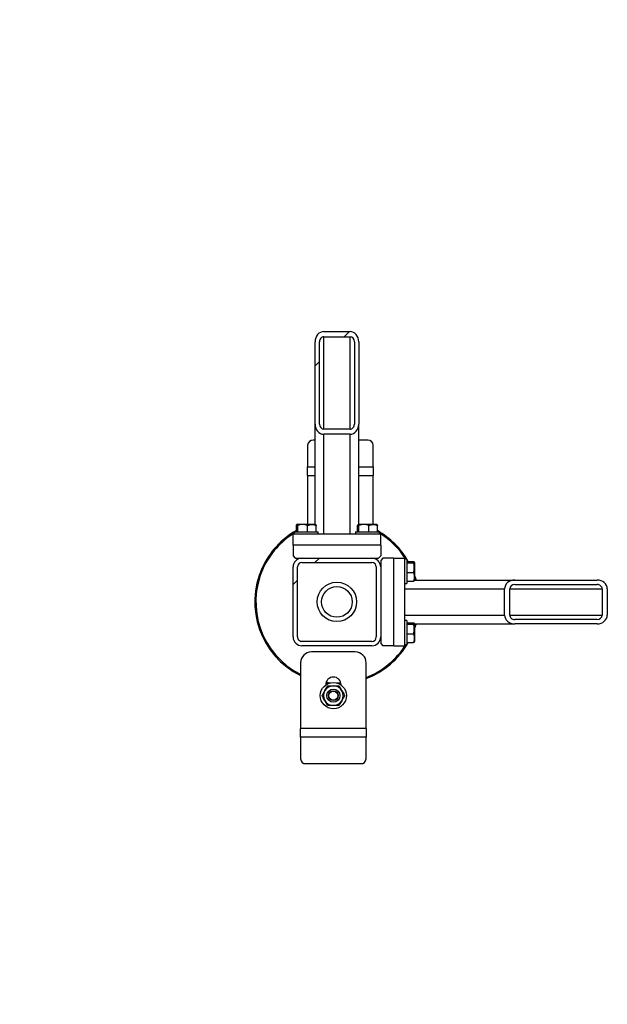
# Model space of a CAD drawing. Header units: millimetres. Extents: x 5 to 589, y 5 to 415.
# Tile 99 of 120: x 468 to 481, y 195 to 217. Entities that reach past the tile are written whole.
import ezdxf

# ---------------------------------------------------------------- set-up
doc = ezdxf.new("R2010")
doc.units = ezdxf.units.MM
doc.layers.add('COTES', color=1, linetype='Continuous')
doc.layers.add('TRAIT-FINS', color=9, linetype='Continuous')
doc.layers.add('TRAIT-FORT', color=4, linetype='Continuous', lineweight=25)
doc.styles.add('SLDTEXTSTYLE0', font='TXT', dxfattribs={"width": 0.75})
doc.dimstyles.new('SLDDIMSTYLE0', dxfattribs={"dimtxt": 3, "dimasz": 2, "dimexe": 0, "dimexo": 0.0625, "dimgap": 0.75, "dimtad": 1, "dimdec": 0, "dimlfac": 40, "dimrnd": 1e-09, "dimzin": 12, "dimdsep": 46, "dimtxsty": 'SLDTEXTSTYLE0', "dimsah": 1, "dimcen": 0.09, "dimadec": 0, "dimazin": 3, "dimtfac": 1, "dimtdec": 0, "dimtofl": 0, "dimtmove": 0, "dimatfit": 3, "dimfxl": 1, "dimfrac": 2, "dimtolj": 1, "dimtzin": 12, "dimarcsym": 0})
pattern_1 = [(45, (0, 0), (-2.245064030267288, 2.245064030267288), [])]

# ---------------------------------------------------------------- blocks, each defined once
blk = doc.blocks.new('_D_6')
at = {"layer": 'COTES', "color": 1, "transparency": 16777216}
for p, q in [((448.4747258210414, 269.0167979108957), (411.9218365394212, 269.0167979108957)), ((412.9218365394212, 170.5167979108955), (412.9218365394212, 269.0167979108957)), ((472.2247258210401, 170.5167979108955), (411.9218365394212, 170.5167979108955))]:
    blk.add_line(p, q, dxfattribs=at)
for points in [[(412.9218365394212, 269.0167979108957), (412.4218365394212, 267.0167979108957), (413.4218365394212, 267.0167979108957)], [(412.9218365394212, 170.5167979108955), (413.4218365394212, 172.5167979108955), (412.4218365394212, 172.5167979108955)]]:
    blk.add_solid(points, dxfattribs=at)
at = {"layer": 'COTES', "color": 1, "transparency": 16777216, "insert": (409.0546332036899, 215.3334645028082), "char_height": 3, "attachment_point": 1, "rotation": 90, "style": 'SLDTEXTSTYLE0'}
blk.add_mtext('3940', dxfattribs=at)

msp = doc.modelspace()

# ---------------------------------------------------------------- hatches: boundary and pattern name
at = {"layer": 'TRAIT-FINS'}
h = msp.add_hatch(dxfattribs=at)
h.set_pattern_fill('ANSI31', color=9, angle=2.8e-322, style=0)
h.set_pattern_definition(pattern_1)
edge = h.paths.add_edge_path(flags=0)
edge.add_line((475.3247258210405, 208.0814417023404), (475.3247258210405, 209.9587960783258))
edge.add_ellipse((475.1247258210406, 209.9587960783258), major_axis=(-8.042922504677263e-16, 0.2346692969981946), ratio=0.8522631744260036, start_angle=270.0000000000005, end_angle=360)
edge.add_line((475.1247258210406, 210.1934653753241), (474.5247258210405, 210.1934653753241))
edge.add_ellipse((474.5247258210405, 209.9587960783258), major_axis=(-8.042922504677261e-16, 0.2346692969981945), ratio=0.8522631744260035, start_angle=360, end_angle=450.0000000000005)
edge.add_line((474.3247258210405, 209.9587960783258), (474.3247258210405, 208.0814417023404))
edge.add_ellipse((474.5247258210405, 208.0814417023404), major_axis=(-8.042922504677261e-16, 0.2346692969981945), ratio=0.8522631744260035, start_angle=89.99999999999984, end_angle=179.9999999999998)
edge.add_line((474.5247258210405, 207.8467724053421), (475.1247258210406, 207.8467724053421))
edge.add_ellipse((475.1247258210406, 208.0814417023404), major_axis=(-8.042922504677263e-16, 0.2346692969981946), ratio=0.8522631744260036, start_angle=179.9999999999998, end_angle=270.0000000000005)
edge = h.paths.add_edge_path(flags=0)
edge.add_line((475.2247258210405, 209.9587960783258), (475.2247258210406, 208.0814417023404))
edge.add_ellipse((475.1247258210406, 208.0814417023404), major_axis=(-4.021461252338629e-16, 0.1173346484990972), ratio=0.8522631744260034, start_angle=179.9999999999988, end_angle=269.99999999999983, ccw=False)
edge.add_line((475.1247258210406, 207.9641070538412), (474.5247258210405, 207.9641070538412))
edge.add_ellipse((474.5247258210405, 208.0814417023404), major_axis=(-4.021461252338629e-16, 0.1173346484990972), ratio=0.8522631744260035, start_angle=89.99999999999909, end_angle=179.9999999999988, ccw=False)
edge.add_line((474.4247258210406, 208.0814417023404), (474.4247258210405, 209.9587960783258))
edge.add_ellipse((474.5247258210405, 209.9587960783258), major_axis=(-4.021461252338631e-16, 0.1173346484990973), ratio=0.8522631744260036, start_angle=0, end_angle=89.99999999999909, ccw=False)
edge.add_line((474.5247258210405, 210.0761307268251), (475.1247258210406, 210.0761307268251))
edge.add_ellipse((475.1247258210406, 209.9587960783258), major_axis=(-4.021461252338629e-16, 0.1173346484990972), ratio=0.8522631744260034, start_angle=269.99999999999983, end_angle=360, ccw=False)
h = msp.add_hatch(dxfattribs=at)
h.set_pattern_fill('ANSI31', color=9, angle=2.8e-322, style=0)
h.set_pattern_definition(pattern_1)
edge = h.paths.add_edge_path(flags=0)
edge.add_arc((474.0247258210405, 203.2167979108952), 0.2, 180, 270.0000000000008)
edge.add_line((474.0247258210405, 203.0167979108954), (475.6247258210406, 203.0167979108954))
edge.add_arc((475.6247258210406, 203.2167979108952), 0.2, 270.0000000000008, 360.0000000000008)
edge.add_line((475.8247258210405, 203.2167979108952), (475.8247258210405, 204.8167979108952))
edge.add_arc((475.6247258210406, 204.8167979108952), 0.2000000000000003, 0, 90)
edge.add_line((475.6247258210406, 205.0167979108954), (474.0247258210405, 205.0167979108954))
edge.add_arc((474.0247258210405, 204.8167979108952), 0.2, 90, 180)
edge.add_line((473.8247258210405, 204.8167979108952), (473.8247258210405, 203.2167979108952))
edge = h.paths.add_edge_path(flags=0)
edge.add_line((475.6247258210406, 203.1167979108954), (474.0247258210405, 203.1167979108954))
edge.add_arc((474.0247258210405, 203.2167979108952), 0.1000000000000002, 180, 270, ccw=False)
edge.add_line((473.9247258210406, 203.2167979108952), (473.9247258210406, 204.8167979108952))
edge.add_arc((474.0247258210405, 204.8167979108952), 0.1000000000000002, 89.9999999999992, 180, ccw=False)
edge.add_line((474.0247258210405, 204.9167979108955), (475.6247258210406, 204.9167979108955))
edge.add_arc((475.6247258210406, 204.8167979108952), 0.1000000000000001, -7.958078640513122e-13, 89.9999999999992, ccw=False)
edge.add_line((475.7247258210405, 204.8167979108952), (475.7247258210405, 203.2167979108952))
edge.add_arc((475.6247258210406, 203.2167979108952), 0.1000000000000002, 270, 360, ccw=False)
h = msp.add_hatch(dxfattribs=at)
h.set_pattern_fill('ANSI31', color=9, angle=2.8e-322, style=0)
h.set_pattern_definition(pattern_1)
edge = h.paths.add_edge_path(flags=0)
edge.add_line((478.8893696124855, 203.5167979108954), (480.766723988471, 203.5167979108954))
edge.add_ellipse((480.766723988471, 203.7167979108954), major_axis=(0.234669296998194, 1.405005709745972e-15), ratio=0.8522631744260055, start_angle=270.0000000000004, end_angle=360)
edge.add_line((481.0013932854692, 203.7167979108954), (481.0013932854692, 204.3167979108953))
edge.add_ellipse((480.766723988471, 204.3167979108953), major_axis=(0.2346692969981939, 1.405005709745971e-15), ratio=0.8522631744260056, start_angle=360, end_angle=450.0000000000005)
edge.add_line((480.766723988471, 204.5167979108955), (478.8893696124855, 204.5167979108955))
edge.add_ellipse((478.8893696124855, 204.3167979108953), major_axis=(0.2346692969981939, 1.405005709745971e-15), ratio=0.8522631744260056, start_angle=89.99999999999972, end_angle=179.9999999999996)
edge.add_line((478.6547003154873, 204.3167979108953), (478.6547003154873, 203.7167979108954))
edge.add_ellipse((478.8893696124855, 203.7167979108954), major_axis=(0.234669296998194, 1.405005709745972e-15), ratio=0.8522631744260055, start_angle=179.9999999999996, end_angle=270.0000000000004)
edge = h.paths.add_edge_path(flags=0)
edge.add_line((480.766723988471, 203.6167979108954), (478.8893696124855, 203.6167979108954))
edge.add_ellipse((478.8893696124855, 203.7167979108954), major_axis=(0.1173346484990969, 7.025028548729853e-16), ratio=0.8522631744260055, start_angle=179.9999999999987, end_angle=269.9999999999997, ccw=False)
edge.add_line((478.7720349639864, 203.7167979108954), (478.7720349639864, 204.3167979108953))
edge.add_ellipse((478.8893696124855, 204.3167979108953), major_axis=(0.1173346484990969, 7.025028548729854e-16), ratio=0.8522631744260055, start_angle=89.99999999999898, end_angle=179.9999999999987, ccw=False)
edge.add_line((478.8893696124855, 204.4167979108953), (480.766723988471, 204.4167979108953))
edge.add_ellipse((480.766723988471, 204.3167979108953), major_axis=(0.117334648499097, 7.02502854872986e-16), ratio=0.8522631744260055, start_angle=0, end_angle=89.99999999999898, ccw=False)
edge.add_line((480.8840586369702, 204.3167979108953), (480.8840586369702, 203.7167979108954))
edge.add_ellipse((480.766723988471, 203.7167979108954), major_axis=(0.1173346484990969, 7.025028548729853e-16), ratio=0.8522631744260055, start_angle=269.9999999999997, end_angle=360, ccw=False)

# ---------------------------------------------------------------- linework, layer by layer
at = {"layer": 'TRAIT-FORT', "color": 4, "linetype": 'Continuous', "lineweight": 25}
for p, q in [((474.5247258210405, 210.1934653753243), (475.1247258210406, 210.1934653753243)), ((474.3247258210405, 208.0814417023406), (474.3247258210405, 209.958796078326)), ((474.4247258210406, 208.0814417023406), (474.4247258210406, 209.958796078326)), ((474.5247258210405, 210.0761307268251), (475.1247258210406, 210.0761307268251)), ((474.5247258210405, 207.9641070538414), (474.5247258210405, 210.0761307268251)), ((475.1247258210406, 207.9641070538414), (475.1247258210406, 210.0761307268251)), ((475.2247258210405, 209.958796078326), (475.2247258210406, 208.0814417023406)), ((475.3247258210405, 209.958796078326), (475.3247258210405, 208.0814417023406)), ((474.3247258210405, 205.7917979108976), (474.3247258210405, 208.0814417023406)), ((475.3247258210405, 205.7917979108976), (475.3247258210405, 208.0814417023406)), ((475.1247258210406, 207.9641070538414), (474.5247258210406, 207.9641070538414)), ((475.1247258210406, 207.8467724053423), (474.5247258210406, 207.8467724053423)), ((474.5247258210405, 205.5667979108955), (474.5247258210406, 207.8467724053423)), ((475.1247258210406, 205.5667979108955), (475.1247258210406, 207.8467724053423)), ((474.3247258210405, 207.7100070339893), (474.2805441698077, 207.7100070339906)), ((475.530544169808, 207.7100070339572), (475.3247258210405, 207.7100070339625)), ((474.1555441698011, 207.6017538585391), (474.1555441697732, 207.1068981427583)), ((475.6555441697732, 207.1068981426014), (475.6555441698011, 207.6017538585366)), ((474.1555441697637, 206.9068981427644), (474.1555441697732, 207.1068981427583)), ((474.1555441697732, 207.1068981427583), (474.3247258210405, 207.1068981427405)), ((475.3247258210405, 207.1068981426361), (475.6555441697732, 207.1068981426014)), ((475.6555441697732, 207.1068981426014), (475.6555441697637, 206.9068981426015)), ((474.1555441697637, 206.9068981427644), (474.1555441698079, 205.7917979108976)), ((474.1555441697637, 206.9068981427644), (474.3247258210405, 206.9068981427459)), ((475.3247258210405, 206.9068981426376), (475.6555441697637, 206.9068981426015)), ((475.6555441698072, 205.7917979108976), (475.6555441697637, 206.9068981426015)), ((473.8497258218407, 205.6167979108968), (473.8497258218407, 205.5667979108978)), ((473.8497258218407, 205.6167979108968), (474.37838021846, 205.6167979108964)), ((473.8987013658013, 205.6167979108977), (473.8987013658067, 205.7666838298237)), ((473.9228508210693, 205.7917979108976), (473.9105866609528, 205.784717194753)), ((473.9228508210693, 205.7917979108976), (474.3266008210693, 205.7917979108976)), ((473.9290035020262, 205.6167979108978), (473.9290035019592, 205.7666838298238)), ((474.1550279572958, 205.6167979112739), (474.1550279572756, 205.7666838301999)), ((474.3388649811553, 205.7847171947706), (474.3266008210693, 205.7917979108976)), ((474.3507502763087, 205.6167979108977), (474.3507502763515, 205.7666838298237)), ((474.37838021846, 205.6167979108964), (474.3997258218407, 205.6167979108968)), ((474.3997258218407, 205.5667979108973), (474.3997258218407, 205.6167979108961)), ((475.2497258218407, 205.6167979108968), (475.2497258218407, 205.5667979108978)), ((475.2497258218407, 205.6167979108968), (475.77838021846, 205.6167979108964)), ((475.2987013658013, 205.6167979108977), (475.2987013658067, 205.7666838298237)), ((475.3228508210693, 205.7917979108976), (475.3105866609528, 205.784717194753)), ((475.3228508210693, 205.7917979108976), (475.7266008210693, 205.7917979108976)), ((475.3290035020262, 205.6167979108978), (475.3290035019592, 205.7666838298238)), ((475.5550279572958, 205.6167979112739), (475.5550279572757, 205.7666838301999)), ((475.7388649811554, 205.7847171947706), (475.7266008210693, 205.7917979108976)), ((475.7507502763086, 205.6167979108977), (475.7507502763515, 205.7666838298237)), ((475.77838021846, 205.6167979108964), (475.7997258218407, 205.6167979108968)), ((475.7997258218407, 205.5667979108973), (475.7997258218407, 205.6167979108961)), ((475.8247258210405, 205.5667979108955), (473.8247258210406, 205.5667979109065)), ((473.8247258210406, 205.3167979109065), (473.8247258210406, 205.5667979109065)), ((475.8247258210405, 205.3167979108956), (475.8247258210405, 205.5667979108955)), ((475.8247258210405, 205.3167979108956), (473.8247258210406, 205.3167979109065)), ((473.8247258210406, 205.3167979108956), (473.8247258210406, 205.0667979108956)), ((475.8247258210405, 205.3167979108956), (475.8247258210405, 205.0667979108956)), ((473.8247258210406, 205.0667979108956), (473.8747258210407, 205.0167979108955)), ((473.8747258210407, 205.0167979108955), (474.0247258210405, 205.0167979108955)), ((473.9997258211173, 205.0167979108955), (473.9997258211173, 205.015229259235)), ((474.0247258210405, 205.0167979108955), (475.6247258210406, 205.0167979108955)), ((474.0247258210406, 204.9167979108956), (475.6247258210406, 204.9167979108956)), ((475.6247258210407, 205.0167979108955), (475.7747258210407, 205.0167979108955)), ((475.6497258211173, 205.0152292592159), (475.6497258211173, 205.0167979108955)), ((475.7747258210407, 205.0167979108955), (475.8247258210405, 205.0667979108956)), ((475.8747258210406, 205.0167979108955), (475.8247258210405, 204.9667979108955)), ((475.8247258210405, 204.9667979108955), (475.8247258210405, 204.8167979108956)), ((476.1247258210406, 205.0167979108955), (475.8747258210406, 205.0167979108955)), ((476.1247258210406, 203.0167979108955), (476.1247258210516, 205.0167979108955)), ((476.1247258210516, 205.0167979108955), (476.3747258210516, 205.0167979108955)), ((476.3747258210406, 203.0167979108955), (476.3747258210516, 205.0167979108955)), ((476.4247258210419, 204.9917979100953), (476.3747258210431, 204.9917979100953)), ((476.424725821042, 204.9917979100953), (476.4247258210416, 204.463143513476)), ((476.4247258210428, 204.9428223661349), (476.5746117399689, 204.9428223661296)), ((476.424725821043, 204.91252022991), (476.574611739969, 204.9125202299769)), ((476.5997258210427, 204.9186729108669), (476.5926451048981, 204.9309370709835)), ((476.5997258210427, 204.9186729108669), (476.5997258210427, 204.5149229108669)), ((473.8247258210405, 203.2167979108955), (473.8247258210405, 204.8167979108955)), ((473.9247258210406, 203.2167979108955), (473.9247258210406, 204.8167979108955)), ((475.7247258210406, 204.8167979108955), (475.7247258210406, 203.2167979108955)), ((475.8247258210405, 204.841797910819), (475.8231571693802, 204.841797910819)), ((475.8247258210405, 204.8167979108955), (475.8247258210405, 203.2167979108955)), ((476.424725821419, 204.6864957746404), (476.5746117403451, 204.6864957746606)), ((476.4247258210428, 204.4907734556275), (476.5746117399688, 204.4907734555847)), ((476.4247258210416, 204.463143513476), (476.4247258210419, 204.4417979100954)), ((476.5926451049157, 204.5026587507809), (476.5997258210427, 204.5149229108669)), ((476.6058771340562, 204.516797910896), (476.5997258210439, 204.538214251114)), ((476.5997258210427, 204.5167979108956), (478.8893696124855, 204.5167979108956)), ((478.8893696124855, 204.5167979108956), (480.7667239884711, 204.5167979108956)), ((476.3747258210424, 204.4417979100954), (476.4247258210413, 204.4417979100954)), ((476.3747258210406, 204.3167979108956), (478.6547003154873, 204.3167979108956)), ((478.6547003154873, 203.7167979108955), (478.6547003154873, 204.3167979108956)), ((478.7720349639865, 203.7167979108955), (478.7720349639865, 204.3167979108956)), ((478.7720349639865, 204.3167979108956), (480.8840586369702, 204.3167979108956)), ((478.8893696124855, 204.4167979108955), (480.7667239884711, 204.4167979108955)), ((480.8840586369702, 204.3167979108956), (480.8840586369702, 203.7167979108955)), ((481.0013932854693, 204.3167979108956), (481.0013932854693, 203.7167979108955)), ((476.3747258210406, 203.7167979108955), (478.6547003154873, 203.7167979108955)), ((476.4247258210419, 203.5917979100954), (476.3747258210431, 203.5917979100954)), ((476.424725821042, 203.5917979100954), (476.4247258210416, 203.0631435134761)), ((478.7720349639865, 203.7167979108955), (480.8840586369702, 203.7167979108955)), ((480.7667239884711, 203.6167979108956), (478.8893696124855, 203.6167979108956)), ((476.4247258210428, 203.542822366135), (476.5746117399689, 203.5428223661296)), ((476.424725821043, 203.51252022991), (476.574611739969, 203.512520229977)), ((476.5997258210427, 203.5186729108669), (476.5926451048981, 203.5309370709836)), ((476.5997258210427, 203.5186729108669), (476.5997258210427, 203.114922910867)), ((476.5997258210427, 203.5167979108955), (478.8893696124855, 203.5167979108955)), ((476.5997258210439, 203.495381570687), (476.6058771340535, 203.5167979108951)), ((480.7667239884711, 203.5167979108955), (478.8893696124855, 203.5167979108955)), ((475.6247258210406, 203.1167979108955), (474.0247258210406, 203.1167979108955)), ((475.8231571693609, 203.191797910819), (475.8247258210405, 203.191797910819)), ((475.8247258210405, 203.2167979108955), (475.8247258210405, 203.0667979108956)), ((476.424725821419, 203.2864957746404), (476.574611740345, 203.2864957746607)), ((476.5926451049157, 203.102658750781), (476.5997258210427, 203.114922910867)), ((475.6247258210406, 203.0167979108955), (474.0247258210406, 203.0167979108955)), ((475.8247258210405, 203.0667979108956), (475.8747258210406, 203.0167979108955)), ((476.1247258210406, 203.0167979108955), (475.8747258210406, 203.0167979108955)), ((476.1247258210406, 203.0167979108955), (476.3747258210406, 203.0167979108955)), ((476.3747258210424, 203.0417979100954), (476.4247258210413, 203.0417979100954)), ((476.4247258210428, 203.0907734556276), (476.5746117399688, 203.0907734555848)), ((476.4247258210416, 203.0631435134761), (476.4247258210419, 203.0417979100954)), ((475.2439074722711, 202.8766976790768), (474.2439074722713, 202.8766976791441)), ((473.9939074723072, 202.6266976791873), (473.9939074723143, 201.1266976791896)), ((475.4939074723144, 201.1266976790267), (475.4939074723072, 202.626697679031)), ((474.5689074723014, 202.1266976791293), (474.5689074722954, 202.1203675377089)), ((474.6256313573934, 202.1523981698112), (474.5718998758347, 202.1589216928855)), ((474.578308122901, 202.1832826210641), (474.6895927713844, 202.17173990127)), ((474.9180379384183, 202.1441212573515), (474.8826400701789, 202.1426925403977)), ((474.9189074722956, 202.1203675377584), (474.9189074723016, 202.1266976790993)), ((475.4939074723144, 201.1266976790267), (473.9939074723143, 201.1266976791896)), ((473.9939074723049, 200.9266976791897), (473.9939074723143, 201.1266976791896)), ((475.4939074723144, 201.1266976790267), (475.493907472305, 200.9266976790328)), ((475.493907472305, 200.9266976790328), (473.9939074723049, 200.9266976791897)), ((473.9939074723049, 200.9266976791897), (473.9939074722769, 200.4318419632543)), ((475.493907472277, 200.4318419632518), (475.493907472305, 200.9266976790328)), ((474.1189074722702, 200.3235887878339), (475.3689074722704, 200.3235887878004))]:
    msp.add_line(p, q, dxfattribs=at)
at = {"layer": 'TRAIT-FORT', "color": 4, "linetype": 'Continuous', "lineweight": 25, "flags": 128}
for points in [[(476.5997258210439, 204.6209502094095), (476.6190908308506, 204.5607457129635), (476.6318298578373, 204.516797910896)], [(476.6318298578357, 203.5167979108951), (476.6003236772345, 203.4144049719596), (476.5997258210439, 203.4126456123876)], [(474.8203195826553, 202.166803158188), (474.8263752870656, 202.1667986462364), (474.9137325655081, 202.1689402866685)]]:
    msp.add_lwpolyline(points, dxfattribs=at)
at = {"layer": 'TRAIT-FORT', "color": 4, "linetype": 'Continuous', "lineweight": 25}
for centre, radius in [((474.8247258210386, 204.0167979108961), 0.4499999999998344), ((474.8247258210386, 204.0167979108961), 0.3499999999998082), ((474.7439074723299, 201.8766976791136), 0.2999999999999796), ((474.7439074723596, 201.8766976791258), 0.1499999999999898), ((474.7439074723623, 201.8766976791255), 0.1124999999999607), ((474.7439074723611, 201.876697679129), 0.1000000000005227)]:
    msp.add_circle(centre, radius, dxfattribs=at)
for centre, radius, start, end in [((474.2727316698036, 207.5927327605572), 0.1175342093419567, 86.18873894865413, 175.5980503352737), ((475.5383566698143, 207.5927327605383), 0.1175342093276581, 4.40194967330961, 93.81126105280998), ((474.8247258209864, 204.0167979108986), 1.874999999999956, 119.5959042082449, 155.3258103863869), ((474.8247258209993, 204.0167979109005), 1.85000000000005, 121.8048021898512, 155.3258103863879), ((474.8247258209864, 204.0167979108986), 1.87500000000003, 29.5959042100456, 60.40409578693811), ((474.8247258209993, 204.0167979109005), 1.850000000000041, 31.80480219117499, 58.19519774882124), ((474.0247258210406, 204.8167979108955), 0.2000000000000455, 90.00000000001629, 180), ((474.0247258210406, 204.8167979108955), 0.100000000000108, 90, 180), ((475.6247258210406, 204.8167979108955), 0.2000000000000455, 0, 90), ((475.6247258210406, 204.8167979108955), 0.100000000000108, 6.513775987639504e-11, 90), ((474.8247258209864, 204.0167979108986), 1.875000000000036, 155.3258103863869, 243.6979593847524), ((474.8247258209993, 204.0167979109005), 1.849999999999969, 155.3258103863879, 243.3146216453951), ((474.0247258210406, 203.2167979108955), 0.2000000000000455, 180, 270.0000000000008), ((474.0247258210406, 203.2167979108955), 0.1000000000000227, 180, 270.0000000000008), ((475.6247258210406, 203.2167979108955), 0.1999999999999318, 270.0000000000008, 0), ((475.6247258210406, 203.2167979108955), 0.0999999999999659, 270.0000000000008, 0), ((474.8247258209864, 204.0167979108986), 1.875000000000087, 290.9097446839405, 330.4040957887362), ((474.8247258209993, 204.0167979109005), 1.850000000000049, 291.2058531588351, 328.1951977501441), ((474.2439074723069, 202.626697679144), 0.2500000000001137, 90.00000000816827, 179.9999999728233), ((475.2439074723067, 202.6266976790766), 0.2500000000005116, 359.999999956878, 90.00000000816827), ((474.7439074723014, 202.1266976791), 0.1750000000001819, 359.9999999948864, 179.9999999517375), ((474.7439074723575, 201.8766976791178), 0.2249999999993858, 149.2496505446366, 209.2496505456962), ((474.7439074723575, 201.8766976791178), 0.2249999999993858, 89.24965054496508, 149.2496505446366), ((474.7439074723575, 201.8766976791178), 0.2249999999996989, 29.2496505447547, 89.24965054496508), ((474.7439074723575, 201.8766976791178), 0.2250000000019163, 329.249650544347, 29.2496505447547), ((474.7439074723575, 201.8766976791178), 0.2250000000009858, 209.2496505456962, 269.2496505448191), ((474.7439074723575, 201.8766976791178), 0.2250000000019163, 269.2496505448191, 329.249650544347), ((474.1110949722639, 200.4408630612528), 0.1175342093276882, 184.4019496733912, 273.8112610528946), ((475.3767199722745, 200.4408630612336), 0.1175342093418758, 266.1887389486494, 355.5980503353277)]:
    msp.add_arc(centre, radius, start, end, dxfattribs=at)
for centre, major_axis, ratio, start_param, end_param in [((474.5247258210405, 209.958796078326), (0, 0.23466929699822), 0.852263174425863, 0, 1.570796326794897), ((475.1247258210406, 209.958796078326), (0, 0.23466929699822), 0.852263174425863, 4.712388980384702, 6.283185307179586), ((474.5247258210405, 209.958796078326), (0, 0.11733464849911), 0.8522631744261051, 0, 1.570796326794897), ((475.1247258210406, 209.958796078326), (0, 0.11733464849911), 0.8522631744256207, 4.712388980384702, 6.283185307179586), ((474.5247258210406, 208.0814417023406), (0, 0.2346692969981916), 0.8522631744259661, 1.570796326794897, 3.141592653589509), ((474.5247258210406, 208.0814417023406), (0, 0.1173346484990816), 0.8522631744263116, 1.570796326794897, 3.141592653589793), ((475.1247258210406, 208.0814417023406), (0, 0.2346692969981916), 0.852263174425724, 3.141592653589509, 4.712388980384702), ((475.1247258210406, 208.0814417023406), (0, 0.1173346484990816), 0.8522631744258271, 3.141592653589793, 4.712388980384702), ((478.8893696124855, 204.3167979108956), (0.23466929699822, 2.842170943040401e-14), 0.852263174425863, 1.570796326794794, 3.141592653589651), ((480.7667239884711, 204.3167979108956), (0.2346692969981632, 2.842170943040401e-14), 0.8522631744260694, 0, 1.570796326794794), ((478.8893696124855, 204.3167979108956), (0.1173346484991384, 0), 0.8522631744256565, 1.570796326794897, 3.141592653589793), ((480.7667239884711, 204.3167979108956), (0.1173346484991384, 0), 0.8522631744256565, 0, 1.570796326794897), ((478.8893696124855, 203.7167979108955), (0.23466929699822, 0), 0.852263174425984, 3.141592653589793, 4.712388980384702), ((478.8893696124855, 203.7167979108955), (0.1173346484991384, 0), 0.8522631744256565, 3.141592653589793, 4.712388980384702), ((480.7667239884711, 203.7167979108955), (0.2346692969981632, 0), 0.8522631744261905, 4.712388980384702, 6.283185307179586), ((480.7667239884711, 203.7167979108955), (0.1173346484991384, 0), 0.8522631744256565, 4.712388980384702, 6.283185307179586)]:
    msp.add_ellipse(centre, major_axis=major_axis, ratio=ratio, start_param=start_param, end_param=end_param, dxfattribs=at)
for points, knots in [([(473.8987013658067, 205.7666838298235), (473.9025567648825, 205.7742774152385), (473.9089330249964, 205.786836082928), (473.9181812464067, 205.7856710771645), (473.9244031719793, 205.7769493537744), (473.9279817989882, 205.7689637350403), (473.9290035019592, 205.7666838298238)], [0, 0, 0, 0, 0.3855494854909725, 0.6376418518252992, 0.8965462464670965, 1, 1, 1, 1]), ([(474.1550279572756, 205.7666838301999), (474.1354106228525, 205.7721657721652), (474.0957505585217, 205.7832485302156), (474.0369889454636, 205.7873028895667), (473.980816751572, 205.7813518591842), (473.9463797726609, 205.7716029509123), (473.9290035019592, 205.7666838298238)], [0, 0, 0, 0, 0.2646049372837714, 0.5349477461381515, 0.7653431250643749, 1, 1, 1, 1]), ([(474.1550279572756, 205.7666838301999), (474.1720152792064, 205.7721657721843), (474.2063582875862, 205.7832485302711), (474.25724198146, 205.7873028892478), (474.3058834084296, 205.781351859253), (474.3357035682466, 205.7716029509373), (474.3507502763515, 205.7666838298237)], [0, 0, 0, 0, 0.2646049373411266, 0.534947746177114, 0.7653431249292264, 1, 1, 1, 1]), ([(474.3388364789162, 205.7841398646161), (474.3391692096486, 205.7841414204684), (474.3421550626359, 205.7841553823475), (474.346149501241, 205.7767224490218), (474.3497284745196, 205.768913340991), (474.3507502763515, 205.7666838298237)], [0, 0, 0, 0, 0.08223705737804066, 0.7379774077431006, 1, 1, 1, 1]), ([(475.2987013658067, 205.7666838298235), (475.3025567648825, 205.7742774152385), (475.3089330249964, 205.786836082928), (475.3181812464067, 205.7856710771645), (475.3244031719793, 205.7769493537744), (475.3279817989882, 205.7689637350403), (475.3290035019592, 205.7666838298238)], [0, 0, 0, 0, 0.3855494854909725, 0.6376418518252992, 0.8965462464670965, 1, 1, 1, 1]), ([(475.5550279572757, 205.7666838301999), (475.5354106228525, 205.7721657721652), (475.4957505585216, 205.7832485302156), (475.4369889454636, 205.7873028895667), (475.3808167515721, 205.7813518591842), (475.3463797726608, 205.7716029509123), (475.3290035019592, 205.7666838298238)], [0, 0, 0, 0, 0.2646049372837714, 0.5349477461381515, 0.7653431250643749, 1, 1, 1, 1]), ([(475.5550279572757, 205.7666838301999), (475.5720152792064, 205.7721657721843), (475.6063582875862, 205.7832485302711), (475.65724198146, 205.7873028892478), (475.7058834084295, 205.781351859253), (475.7357035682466, 205.7716029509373), (475.7507502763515, 205.7666838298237)], [0, 0, 0, 0, 0.2646049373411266, 0.534947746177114, 0.7653431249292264, 1, 1, 1, 1]), ([(475.7388364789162, 205.7841398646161), (475.7391692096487, 205.7841414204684), (475.742155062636, 205.7841553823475), (475.7461495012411, 205.7767224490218), (475.7497284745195, 205.768913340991), (475.7507502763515, 205.7666838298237)], [0, 0, 0, 0, 0.08223705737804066, 0.7379774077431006, 1, 1, 1, 1]), ([(476.5746117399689, 204.9428223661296), (476.5822053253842, 204.9389669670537), (476.5947639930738, 204.9325907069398), (476.5935989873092, 204.9233424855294), (476.5848772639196, 204.9171205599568), (476.5768916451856, 204.913541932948), (476.574611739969, 204.9125202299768)], [0, 0, 0, 0, 0.3855494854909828, 0.6376418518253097, 0.896546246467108, 1, 1, 1, 1]), ([(476.5746117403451, 204.6864957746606), (476.5800936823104, 204.7061131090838), (476.5911764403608, 204.7457731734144), (476.5952307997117, 204.8045347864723), (476.5892797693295, 204.8607069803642), (476.5795308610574, 204.8951439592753), (476.574611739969, 204.9125202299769)], [0, 0, 0, 0, 0.2646049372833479, 0.5349477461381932, 0.7653431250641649, 1, 1, 1, 1]), ([(476.5746117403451, 204.6864957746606), (476.5800936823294, 204.6695084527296), (476.5911764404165, 204.6351654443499), (476.5952307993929, 204.5842817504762), (476.5892797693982, 204.5356403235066), (476.5795308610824, 204.5058201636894), (476.5746117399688, 204.4907734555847)], [0, 0, 0, 0, 0.2646049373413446, 0.534947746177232, 0.7653431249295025, 0.9999999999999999, 0.9999999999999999, 0.9999999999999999, 0.9999999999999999]), ([(476.5920677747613, 204.50268725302), (476.5920693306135, 204.5023545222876), (476.5920832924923, 204.4993686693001), (476.584650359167, 204.4953742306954), (476.5768412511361, 204.4917952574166), (476.5746117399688, 204.4907734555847)], [0, 0, 0, 0, 0.08223705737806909, 0.7379774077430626, 1, 1, 1, 1]), ([(476.5746117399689, 203.5428223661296), (476.5822053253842, 203.5389669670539), (476.5947639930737, 203.5325907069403), (476.5935989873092, 203.523342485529), (476.5848772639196, 203.5171205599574), (476.5768916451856, 203.5135419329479), (476.574611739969, 203.5125202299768)], [0, 0, 0, 0, 0.3855494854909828, 0.6376418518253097, 0.896546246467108, 1, 1, 1, 1]), ([(476.574611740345, 203.2864957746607), (476.5800936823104, 203.3061131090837), (476.5911764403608, 203.3457731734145), (476.5952307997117, 203.4045347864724), (476.5892797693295, 203.4607069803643), (476.5795308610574, 203.4951439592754), (476.574611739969, 203.512520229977)], [0, 0, 0, 0, 0.2646049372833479, 0.5349477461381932, 0.7653431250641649, 1, 1, 1, 1]), ([(476.574611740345, 203.2864957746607), (476.5800936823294, 203.2695084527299), (476.5911764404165, 203.2351654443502), (476.5952307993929, 203.1842817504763), (476.5892797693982, 203.1356403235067), (476.5795308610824, 203.1058201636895), (476.5746117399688, 203.0907734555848)], [0, 0, 0, 0, 0.2646049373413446, 0.534947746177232, 0.7653431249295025, 0.9999999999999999, 0.9999999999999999, 0.9999999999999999, 0.9999999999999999]), ([(476.5920677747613, 203.1026872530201), (476.5920693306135, 203.1023545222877), (476.5920832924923, 203.0993686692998), (476.584650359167, 203.0953742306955), (476.5768412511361, 203.0917952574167), (476.5746117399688, 203.0907734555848)], [0, 0, 0, 0, 0.08223705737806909, 0.7379774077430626, 1, 1, 1, 1]), ([(474.4841221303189, 201.8801000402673), (474.4947642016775, 201.8979875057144), (474.5163398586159, 201.9342524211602), (474.5390388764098, 201.9724055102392), (474.5505417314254, 201.991739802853)], [0, 0, 0, 0, 0.4932443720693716, 1, 1, 1, 1]), ([(474.5505417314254, 201.991739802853), (474.5599158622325, 202.0074960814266), (474.5789054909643, 202.0394143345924), (474.6009510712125, 202.0764691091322), (474.6134957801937, 202.0975545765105), (474.616961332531, 202.1033795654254)], [0, 0, 0, 0, 0.4136880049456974, 0.838027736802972, 1, 1, 1, 1]), ([(474.616961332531, 202.1033795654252), (474.637773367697, 202.1031069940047), (474.6799675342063, 202.102554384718), (474.7243585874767, 202.1019730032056), (474.7468540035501, 202.1016783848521)], [0, 0, 0, 0, 0.4932443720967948, 1, 1, 1, 1]), ([(474.7468540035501, 202.1016783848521), (474.7651864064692, 202.1014382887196), (474.8023232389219, 202.1009519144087), (474.845436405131, 202.1003872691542), (474.8699693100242, 202.1000659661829), (474.8767466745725, 202.0999772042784)], [0, 0, 0, 0, 0.4136880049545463, 0.8380277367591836, 1, 1, 1, 1]), ([(474.8767466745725, 202.0999772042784), (474.886916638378, 202.0818171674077), (474.9075351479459, 202.0449996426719), (474.9292271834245, 202.0062651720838), (474.9402197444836, 201.9866362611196)], [0, 0, 0, 0, 0.4932443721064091, 1, 1, 1, 1]), ([(474.9402197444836, 201.9866362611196), (474.9491780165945, 201.9706398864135), (474.9673252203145, 201.9382352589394), (474.9883928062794, 201.900615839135), (475.0003810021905, 201.8792090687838), (475.0036928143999, 201.8732953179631)], [0, 0, 0, 0, 0.4136880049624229, 0.8380277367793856, 1, 1, 1, 1]), ([(474.5475952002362, 201.7667590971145), (474.5386369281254, 201.7827554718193), (474.5204897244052, 201.8151600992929), (474.4994221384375, 201.8527795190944), (474.4874339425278, 201.8741862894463), (474.4841221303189, 201.8801000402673)], [0, 0, 0, 0, 0.4136880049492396, 0.8380277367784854, 1, 1, 1, 1]), ([(474.6110682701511, 201.6534181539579), (474.6008983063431, 201.6715781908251), (474.5802797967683, 201.7083957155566), (474.5585877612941, 201.7471301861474), (474.5475952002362, 201.7667590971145)], [0, 0, 0, 0, 0.4932443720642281, 1, 1, 1, 1]), ([(474.9372732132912, 201.7616555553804), (474.9278990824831, 201.7458992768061), (474.9089094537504, 201.7139810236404), (474.8868638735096, 201.6769262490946), (474.874319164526, 201.6558407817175), (474.8708536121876, 201.6500157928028)], [0, 0, 0, 0, 0.4136880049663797, 0.8380277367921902, 1, 1, 1, 1]), ([(475.0036928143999, 201.8732953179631), (474.9930507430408, 201.8554078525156), (474.9714750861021, 201.8191429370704), (474.948776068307, 201.7809898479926), (474.9372732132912, 201.7616555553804)], [0, 0, 0, 0, 0.4932443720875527, 1, 1, 1, 1]), ([(474.7409609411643, 201.6517169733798), (474.7226285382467, 201.6519570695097), (474.6854917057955, 201.6524434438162), (474.6423785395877, 201.6530080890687), (474.6178456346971, 201.6533293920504), (474.6110682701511, 201.6534181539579)], [0, 0, 0, 0, 0.4136880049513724, 0.838027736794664, 1, 1, 1, 1]), ([(474.8708536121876, 201.6500157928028), (474.8500415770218, 201.6502883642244), (474.8078474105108, 201.6508409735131), (474.7634563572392, 201.6514223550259), (474.7409609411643, 201.6517169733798)], [0, 0, 0, 0, 0.4932443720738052, 1, 1, 1, 1])]:
    msp.add_open_spline(points, degree=3, knots=knots, dxfattribs=at)

# ---------------------------------------------------------------- dimensions: what is measured, and where the dimension line sits
at = {"layer": 'COTES', "color": 1}
dim = msp.add_linear_dim(base=(412.9218365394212, 269.0167979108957), p1=(473.2247258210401, 170.5167979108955), p2=(449.4747258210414, 269.0167979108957), angle=90.0000000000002, dimstyle='SLDDIMSTYLE0', dxfattribs=at)
dim.commit()
dim.dimension.update_dxf_attribs({"geometry": '_D_6', "text_midpoint": (412.9218365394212, 219.7667979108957), "dimtype": 160})

doc.saveas('drawing.dxf')
